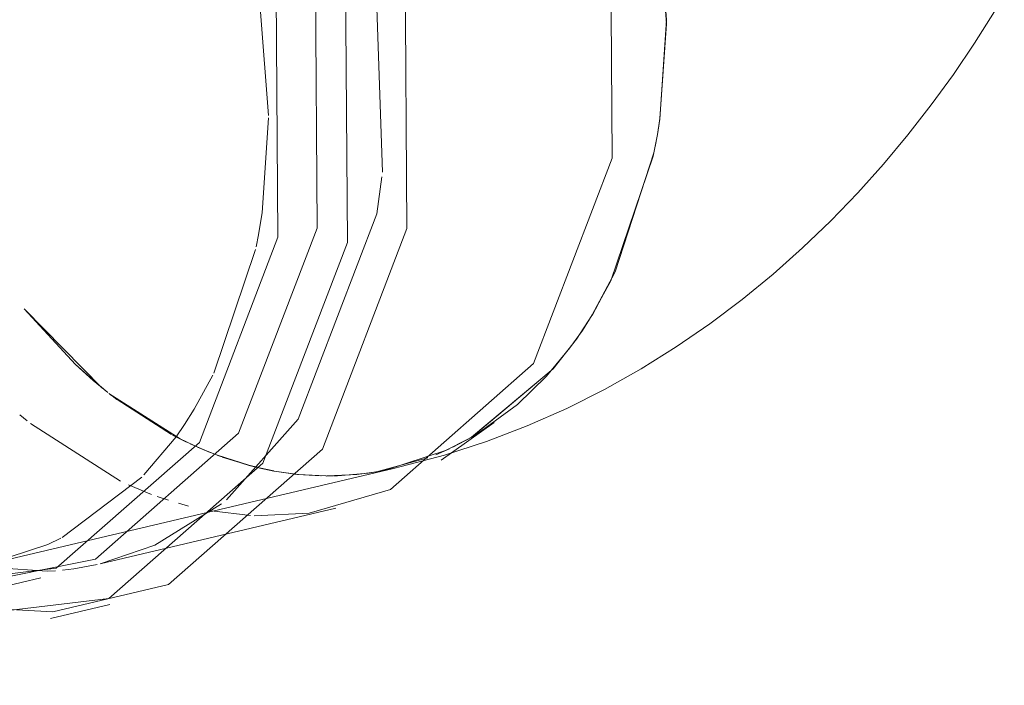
# Model space of a CAD drawing. Header units: millimetres. Extents: x -121 to 29920, y 1231 to 31888.
# Tile 5 of 256: x 9273 to 9374, y 8556 to 8624. Entities that reach past the tile are written whole.
import ezdxf

# ---------------------------------------------------------------- set-up
doc = ezdxf.new("R2010")
doc.units = ezdxf.units.MM
doc.layers.add('P-PIPE-____-OTLN', color=3, linetype='Continuous', lineweight=20)

# ---------------------------------------------------------------- blocks, each defined once
blk = doc.blocks.new('ADSK_ППР_Отвод канализационный_Составной - Отвод раструбный-1598292-3D severage Left')
at = {"layer": 'P-PIPE-____-OTLN', "color": 22}
for p, q in [((-15445.61, 8623.86), (-15446.51, 8634.79)), ((-15446.3, 8613.66), (-15445.61, 8623.86)), ((-15460.93, 8584.36), (-15465.02, 8581.37)), ((-15468.78, 8578.63), (-15463.34, 8582.48)), ((-15466.04, 8580.77), (-15468.32, 8579.61)), ((-15473.69, 8577.77), (-15472.89, 8577.96)), ((-15503.82, 8567.99), (-15479.62, 8573.7)), ((-15513.98, 8565.59), (-15509.94, 8566.54)), ((-15508.95, 8562.36), (-15502.83, 8563.8))]:
    blk.add_line(p, q, dxfattribs=at)
at = {"layer": 'P-PIPE-____-OTLN', "color": 9}
for p, q in [((-15446.43, 8634.26), (-15445.61, 8623.44)), ((-15474.81, 8608.19), (-15475.51, 8628.62)), ((-15486.53, 8614.04), (-15487.33, 8624.67)), ((-15445.61, 8623.43), (-15446.29, 8613.73)), ((-15487.18, 8604.04), (-15486.53, 8613.79)), ((-15446.52, 8612.29), (-15446.3, 8613.66)), ((-15446.67, 8611.39), (-15446.97, 8609.86)), ((-15446.97, 8609.86), (-15451.32, 8597.05)), ((-15487.79, 8600.54), (-15487.55, 8601.76)), ((-15492.16, 8587.56), (-15487.85, 8600.27)), ((-15451.32, 8597.04), (-15453.25, 8593.54)), ((-15503.65, 8586.06), (-15511.62, 8594.14)), ((-15454.88, 8591.06), (-15453.28, 8593.49)), ((-15455.54, 8590.15), (-15457.94, 8587.26)), ((-15504.55, 8586.82), (-15503.04, 8585.58)), ((-15494.16, 8583.85), (-15492.26, 8587.36)), ((-15457.94, 8587.26), (-15460.93, 8584.36)), ((-15495.62, 8580.81), (-15502.93, 8585.49)), ((-15502.79, 8585.38), (-15502.12, 8584.88)), ((-15499.34, 8577.12), (-15496.03, 8581.04)), ((-15465.02, 8581.37), (-15466.04, 8580.77)), ((-15469.33, 8579.18), (-15467.93, 8579.79)), ((-15475.43, 8577.42), (-15470.14, 8578.86)), ((-15468.32, 8579.61), (-15474.49, 8577.59)), ((-15507.72, 8570.69), (-15499.56, 8576.89)), ((-15488.01, 8572.92), (-15482.34, 8573.19)), ((-15516.65, 8567.71), (-15509.26, 8567.22)), ((-15506.55, 8567.48), (-15504.14, 8567.91)), ((-15516.64, 8563.51), (-15508.71, 8563.05))]:
    blk.add_line(p, q, dxfattribs=at)
at = {"layer": 'P-PIPE-____-OTLN', "color": 10}
for p, q in [((-15502.12, 8584.88), (-15496.5, 8581.27)), ((-15512.09, 8583.3), (-15511.33, 8582.66)), ((-15510.99, 8582.39), (-15501.75, 8576.48)), ((-15496.38, 8581.2), (-15494.96, 8580.49)), ((-15493.58, 8579.85), (-15495.62, 8580.81)), ((-15494.56, 8580.3), (-15493.87, 8579.98)), ((-15493.83, 8579.97), (-15492.51, 8579.41)), ((-15491.63, 8579.07), (-15493.42, 8579.78)), ((-15491.73, 8579.12), (-15488.52, 8578.09)), ((-15488.34, 8578.04), (-15491.29, 8578.95)), ((-15488.52, 8578.09), (-15487.52, 8577.84)), ((-15487.37, 8577.8), (-15488.34, 8578.04)), ((-15487.42, 8577.81), (-15485.98, 8577.51)), ((-15485.98, 8577.51), (-15487.32, 8577.79)), ((-15483.43, 8577.15), (-15485.95, 8577.51)), ((-15485.95, 8577.51), (-15483.54, 8577.17)), ((-15483.54, 8577.17), (-15481.16, 8577.01)), ((-15479.95, 8577), (-15483.43, 8577.15)), ((-15480.59, 8577), (-15477.48, 8577.14)), ((-15476.29, 8577.28), (-15479.81, 8577)), ((-15477.48, 8577.14), (-15475.43, 8577.42)), ((-15474.49, 8577.59), (-15476.29, 8577.28)), ((-15500.93, 8576.09), (-15498.54, 8575.11)), ((-15497.96, 8574.9), (-15496.81, 8574.52)), ((-15495.76, 8574.2), (-15494.74, 8573.92)), ((-15492.38, 8573.41), (-15488.36, 8572.94)), ((-15509.26, 8567.22), (-15508.41, 8567.27)), ((-15507.69, 8567.34), (-15506.55, 8567.48))]:
    blk.add_line(p, q, dxfattribs=at)
at = {"layer": 'P-PIPE-____-OTLN', "color": 22}
for points in [[(-15482.34, 8573.19, 0), (-15474, 8575.62, 0), (-15459.27, 8588.55, 0), (-15451.2, 8609.63, 0), (-15451.37, 8634.7, 0), (-15459.76, 8658.79, 0), (-15474.7, 8677.13, 0), (-15493.23, 8686.09, 0)], [(-15508.71, 8563.05, 0), (-15496.8, 8565.87, 0), (-15480.97, 8579.76, 0), (-15472.29, 8602.41, 0), (-15472.48, 8629.36, 0), (-15481.49, 8655.25, 0), (-15497.55, 8674.96, 0), (-15517.47, 8684.59, 0)], [(-15522.75, 8562.06, 0), (-15502.92, 8564.43, 0), (-15487.09, 8578.31, 0), (-15478.41, 8600.97, 0), (-15478.6, 8627.91, 0), (-15487.61, 8653.8, 0), (-15503.67, 8673.51, 0), (-15523.59, 8683.14, 0)], [(-15517.5, 8565.81, 0), (-15504.32, 8568.47, 0), (-15489.6, 8581.39, 0), (-15481.52, 8602.47, 0), (-15481.69, 8627.54, 0), (-15490.08, 8651.64, 0), (-15505.02, 8669.98, 0), (-15523.56, 8678.94, 0)], [(-15526.7, 8565.3, 0), (-15508.36, 8567.52, 0), (-15493.63, 8580.44, 0), (-15485.56, 8601.52, 0), (-15485.73, 8626.59, 0), (-15494.12, 8650.68, 0), (-15509.06, 8669.03, 0), (-15527.59, 8677.99, 0)], [(-15472.89, 8577.96, 0), (-15468.44, 8579.14, 0), (-15464.11, 8580.54, 0), (-15459.92, 8582.14, 0), (-15455.87, 8583.93, 0), (-15451.97, 8585.89, 0), (-15448.21, 8588, 0), (-15444.61, 8590.25, 0), (-15441.15, 8592.63, 0), (-15437.83, 8595.12, 0), (-15434.66, 8597.72, 0), (-15431.63, 8600.42, 0), (-15428.73, 8603.21, 0), (-15425.96, 8606.08, 0), (-15423.32, 8609.02, 0), (-15420.8, 8612.03, 0), (-15418.4, 8615.11, 0), (-15416.12, 8618.25, 0), (-15413.95, 8621.44, 0), (-15411.9, 8624.69, 0), (-15410.89, 8626.36, 0)], [(-15446.29, 8613.73, 0), (-15446.55, 8612.08, 0), (-15446.67, 8611.39, 0)], [(-15453.28, 8593.49, 0), (-15450.88, 8597.96, 0), (-15446.9, 8610.19, 0), (-15446.68, 8611.37, 0)], [(-15487.55, 8601.76, 0), (-15487.44, 8602.43, 0), (-15487.18, 8604.04, 0)], [(-15453.25, 8593.54, 0), (-15454.26, 8591.95, 0), (-15455.54, 8590.15, 0)], [(-15467.58, 8579.97, 0), (-15465.65, 8581, 0), (-15457.27, 8588, 0), (-15454.88, 8591.06, 0)], [(-15496.03, 8581.04, 0), (-15495.15, 8582.3, 0), (-15494.16, 8583.85, 0)], [(-15515.19, 8568.02, 0), (-15509.21, 8569.96, 0), (-15507.88, 8570.61, 0)]]:
    blk.add_polyline3d(points, dxfattribs=at)
at = {"layer": 'P-PIPE-____-OTLN', "color": 9}
for points in [[(-15490.84, 8574.57, 0), (-15483.48, 8582.83, 0), (-15475.4, 8603.92, 0), (-15474.86, 8607.73, 0)], [(-15503.82, 8567.99, 0), (-15498.21, 8569.91, 0), (-15491.37, 8574.14, 0)]]:
    blk.add_polyline3d(points, dxfattribs=at)
at = {"layer": 'P-PIPE-____-OTLN', "color": 10}
blk.add_polyline3d([(-15511.64, 8594.17, 0), (-15506.35, 8588.44, 0), (-15504.55, 8586.82, 0)], dxfattribs=at)

msp = doc.modelspace()

# ---------------------------------------------------------------- linework, layer by layer
at = {"layer": 'P-PIPE-____-OTLN', "color": 22}
for p, q in [((9339.28, 8623.86), (9338.59, 8613.66)), ((9338.22, 8611.37), (9337.99, 8610.2)), ((9337.99, 8610.19), (9334.01, 8597.97)), ((9334.01, 8597.96), (9331.62, 8593.5)), ((9330.01, 8591.06), (9327.62, 8588.01)), ((9327.62, 8588.01), (9319.25, 8581)), ((9319.25, 8581), (9317.33, 8579.97)), ((6894.5, 8007.44), (9311.21, 8577.78))]:
    msp.add_line(p, q, dxfattribs=at)
at = {"layer": 'P-PIPE-____-OTLN', "color": 9}
for p, q in [((9338.59, 8613.64), (9338.38, 8612.29)), ((9331.61, 8593.49), (9330.01, 8591.06)), ((9281.86, 8585.58), (9280.33, 8586.83)), ((9282.79, 8584.87), (9282.11, 8585.38)), ((9316.96, 8579.8), (9315.55, 8579.18)), ((9314.73, 8578.86), (9309.47, 8577.42))]:
    msp.add_line(p, q, dxfattribs=at)
at = {"layer": 'P-PIPE-____-OTLN', "color": 10}
for p, q in [((9288.4, 8581.27), (9282.8, 8584.86)), ((9289.93, 8580.49), (9288.52, 8581.21)), ((9291.02, 8579.99), (9290.33, 8580.31)), ((9292.36, 8579.43), (9291.04, 8579.98)), ((9296.33, 8578.11), (9293.12, 8579.14)), ((9297.34, 8577.86), (9296.33, 8578.11)), ((9298.92, 8577.52), (9297.44, 8577.83)), ((9301.41, 8577.17), (9298.94, 8577.51)), ((9303.79, 8577.02), (9301.41, 8577.17)), ((9307.44, 8577.15), (9304.37, 8577.01)), ((9309.47, 8577.42), (9307.44, 8577.15))]:
    msp.add_line(p, q, dxfattribs=at)
msp.add_polyline3d([(9280.33, 8586.84, 0), (9278.54, 8588.44, 0), (9273.26, 8594.17, 0)], dxfattribs=at)

# ---------------------------------------------------------------- block references
at = {"layer": 'P-PIPE-____-OTLN', "color": 9}
msp.add_blockref('ADSK_ППР_Отвод канализационный_Составной - Отвод раструбный-1598292-3D severage Left', (24784.89, 0), dxfattribs=at)

doc.saveas('drawing.dxf')
